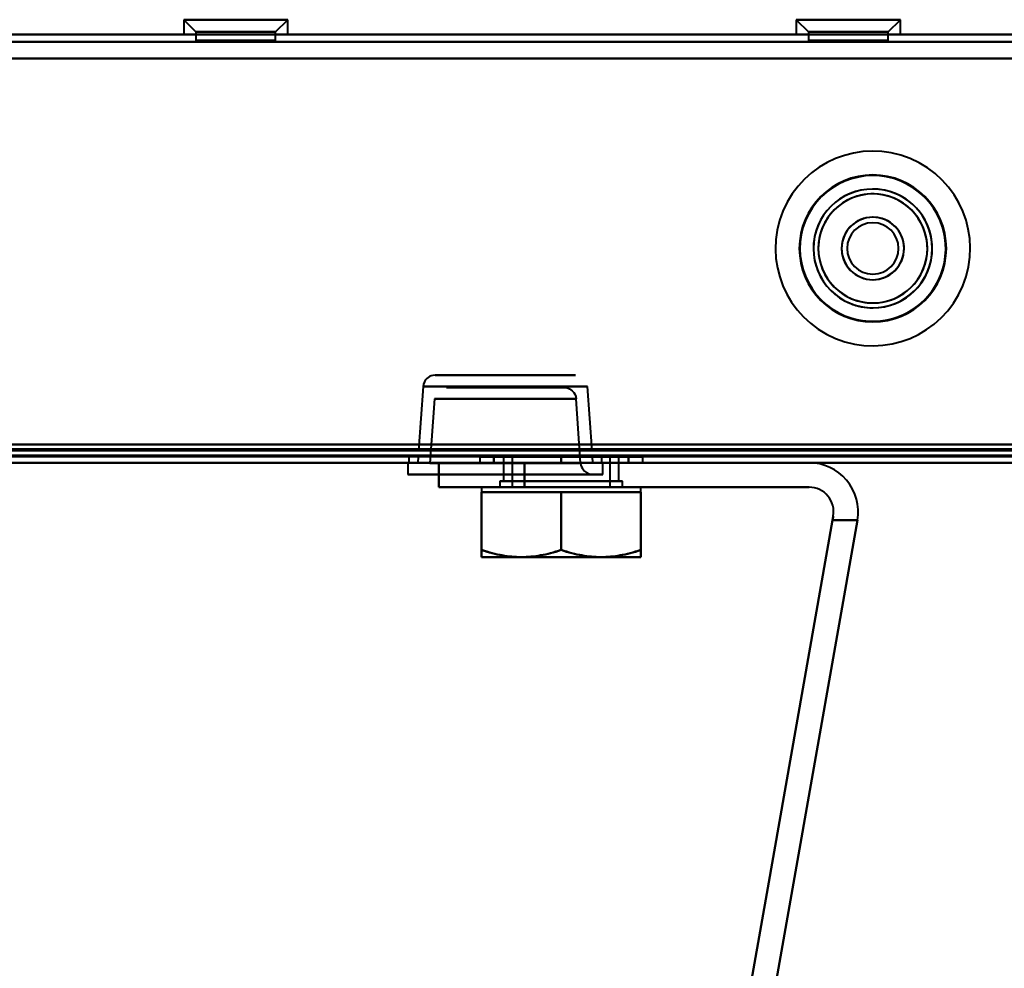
# Model space of a CAD drawing. Header units: millimetres. Extents: x -1352 to 2139, y -120 to 1010.
# Tile 7 of 77: x -422 to -341, y 87 to 165. Entities that reach past the tile are written whole.
import ezdxf

# ---------------------------------------------------------------- set-up
doc = ezdxf.new("R2010")
doc.units = ezdxf.units.MM
doc.layers.add('G-IMPT', color=8, linetype='Continuous', lineweight=40)

# ---------------------------------------------------------------- blocks, each defined once
blk = doc.blocks.new('NEXA 700 CALQUES_dwg-751640-Avant')
at = {"layer": 'G-IMPT'}
for p, q in [((-408.22, 164.552), (-408.22, 163.352)), ((-408.22, 164.552), (-407.22, 163.552)), ((-408.22, 164.552), (-408.22, 163.352)), ((-408.22, 164.552), (-407.22, 163.552)), ((-408.22, 164.552), (-400.289, 164.552)), ((-400.289, 164.552), (-408.22, 164.552)), ((-408.22, 164.552), (-400.289, 164.552)), ((-400.289, 164.552), (-408.22, 164.552)), ((-407.65, 164.552), (-399.72, 164.552)), ((-399.72, 164.552), (-407.65, 164.552)), ((-407.65, 164.552), (-399.72, 164.552)), ((-399.72, 164.552), (-407.65, 164.552)), ((-400.72, 163.552), (-399.72, 164.552)), ((-400.72, 163.552), (-399.72, 164.552)), ((-399.72, 163.352), (-399.72, 164.552)), ((-399.72, 163.352), (-399.72, 164.552)), ((-358.22, 164.552), (-358.22, 163.352)), ((-358.22, 164.552), (-357.22, 163.552)), ((-358.22, 164.552), (-358.22, 163.352)), ((-358.22, 164.552), (-357.22, 163.552)), ((-358.22, 164.552), (-350.289, 164.552)), ((-350.289, 164.552), (-358.22, 164.552)), ((-358.22, 164.552), (-350.289, 164.552)), ((-350.289, 164.552), (-358.22, 164.552)), ((-357.65, 164.552), (-349.72, 164.552)), ((-349.72, 164.552), (-357.65, 164.552)), ((-357.65, 164.552), (-349.72, 164.552)), ((-349.72, 164.552), (-357.65, 164.552)), ((-350.72, 163.552), (-349.72, 164.552)), ((-350.72, 163.552), (-349.72, 164.552)), ((-349.72, 163.352), (-349.72, 164.552)), ((-349.72, 163.352), (-349.72, 164.552)), ((496.93, 163.352), (-500.87, 163.352)), ((-400.289, 163.352), (-408.22, 163.352)), ((-400.289, 163.352), (-408.22, 163.352)), ((-408.22, 163.352), (-400.289, 163.352)), ((-408.22, 163.352), (-400.289, 163.352)), ((-399.72, 163.352), (-407.65, 163.352)), ((-399.72, 163.352), (-407.65, 163.352)), ((-407.65, 163.352), (-399.72, 163.352)), ((-407.65, 163.352), (-399.72, 163.352)), ((-407.22, 163.552), (-407.22, 162.852)), ((-407.22, 163.552), (-407.22, 162.852)), ((-407.22, 163.552), (-401.155, 163.552)), ((-401.155, 163.552), (-407.22, 163.552)), ((-407.22, 163.552), (-401.155, 163.552)), ((-401.155, 163.552), (-407.22, 163.552)), ((-406.784, 163.552), (-400.72, 163.552)), ((-400.72, 163.552), (-406.784, 163.552)), ((-406.784, 163.552), (-400.72, 163.552)), ((-400.72, 163.552), (-406.784, 163.552)), ((-400.72, 162.852), (-400.72, 163.552)), ((-400.72, 162.852), (-400.72, 163.552)), ((-350.289, 163.352), (-358.22, 163.352)), ((-350.289, 163.352), (-358.22, 163.352)), ((-358.22, 163.352), (-350.289, 163.352)), ((-358.22, 163.352), (-350.289, 163.352)), ((-349.72, 163.352), (-357.65, 163.352)), ((-349.72, 163.352), (-357.65, 163.352)), ((-357.65, 163.352), (-349.72, 163.352)), ((-357.65, 163.352), (-349.72, 163.352)), ((-357.22, 163.552), (-357.22, 162.852)), ((-357.22, 163.552), (-357.22, 162.852)), ((-357.22, 163.552), (-351.155, 163.552)), ((-351.155, 163.552), (-357.22, 163.552)), ((-357.22, 163.552), (-351.155, 163.552)), ((-351.155, 163.552), (-357.22, 163.552)), ((-356.784, 163.552), (-350.72, 163.552)), ((-350.72, 163.552), (-356.784, 163.552)), ((-356.784, 163.552), (-350.72, 163.552)), ((-350.72, 163.552), (-356.784, 163.552)), ((-350.72, 162.852), (-350.72, 163.552)), ((-350.72, 162.852), (-350.72, 163.552)), ((-400.72, 162.852), (-407.22, 162.852)), ((-400.72, 162.852), (-407.22, 162.852)), ((-407.22, 162.852), (-401.155, 162.852)), ((-400.72, 162.852), (-407.22, 162.852)), ((-400.72, 162.852), (-407.22, 162.852)), ((-407.22, 162.852), (-401.155, 162.852)), ((-406.784, 162.852), (-400.72, 162.852)), ((-406.784, 162.852), (-400.72, 162.852)), ((-401.155, 162.852), (-400.72, 162.852)), ((-401.155, 162.852), (-400.72, 162.852)), ((-350.72, 162.852), (-357.22, 162.852)), ((-350.72, 162.852), (-357.22, 162.852)), ((-357.22, 162.852), (-351.155, 162.852)), ((-350.72, 162.852), (-357.22, 162.852)), ((-350.72, 162.852), (-357.22, 162.852)), ((-357.22, 162.852), (-351.155, 162.852)), ((-356.784, 162.852), (-350.72, 162.852)), ((-356.784, 162.852), (-350.72, 162.852)), ((-351.155, 162.852), (-350.72, 162.852)), ((-351.155, 162.852), (-350.72, 162.852)), ((-376.252, 135.522), (-387.687, 135.522)), ((-376.252, 135.522), (-387.687, 135.522)), ((-387.687, 135.522), (-381.97, 135.522)), ((-381.97, 135.522), (-376.252, 135.522)), ((-381.97, 135.522), (-376.252, 135.522)), ((-388.685, 134.592), (-389.05, 129.372)), ((-381.97, 134.592), (-388.685, 134.592)), ((-388.685, 134.592), (-375.255, 134.592)), ((-388.685, 134.592), (-375.255, 134.592)), ((-386.755, 134.522), (-377.185, 134.522)), ((-386.755, 134.522), (-377.185, 134.522)), ((-381.97, 134.522), (-386.755, 134.522)), ((-381.97, 134.522), (-386.755, 134.522)), ((-375.255, 134.592), (-381.97, 134.592)), ((-375.255, 134.592), (-381.97, 134.592)), ((-377.185, 134.522), (-381.97, 134.522)), ((-374.89, 129.372), (-375.255, 134.592)), ((-387.752, 133.592), (-388.119, 128.353)), ((-387.752, 133.592), (-381.97, 133.592)), ((-387.752, 133.592), (-381.97, 133.592)), ((-376.187, 133.592), (-387.752, 133.592)), ((-376.187, 133.592), (-387.752, 133.592)), ((-381.97, 133.592), (-376.187, 133.592)), ((-375.821, 128.353), (-376.187, 133.592)), ((-500.87, 128.872), (496.93, 128.872)), ((-389.845, 128.872), (-389.845, 128.372)), ((-389.845, 128.872), (-374.095, 128.872)), ((-389.845, 128.872), (-374.095, 128.872)), ((-381.97, 128.872), (-389.845, 128.872)), ((-381.97, 128.872), (-389.845, 128.872)), ((-389.085, 128.872), (-389.12, 128.372)), ((-389.085, 128.872), (-374.855, 128.872)), ((-389.085, 128.872), (-374.855, 128.872)), ((-374.855, 128.872), (-389.085, 128.872)), ((-374.855, 128.872), (-389.085, 128.872)), ((-374.89, 129.372), (-389.05, 129.372)), ((-374.89, 129.372), (-389.05, 129.372)), ((-389.05, 129.372), (-374.89, 129.372)), ((-389.05, 129.372), (-374.89, 129.372)), ((-384.054, 128.852), (-384.054, 128.372)), ((-384.054, 128.852), (-384.054, 128.372)), ((-377.404, 128.852), (-384.054, 128.852)), ((-384.054, 128.852), (-370.754, 128.852)), ((-384.054, 128.852), (-370.754, 128.852)), ((-377.404, 128.852), (-384.054, 128.852)), ((-384.054, 128.852), (-370.754, 128.852)), ((-384.054, 128.852), (-370.754, 128.852)), ((-382.104, 128.852), (-382.104, 126.872)), ((-382.104, 128.852), (-382.104, 126.872)), ((-373.334, 128.852), (-382.104, 128.852)), ((-382.104, 128.852), (-372.704, 128.852)), ((-382.104, 128.852), (-372.704, 128.852)), ((-373.334, 128.852), (-382.104, 128.852)), ((-382.104, 128.852), (-372.704, 128.852)), ((-382.104, 128.852), (-372.704, 128.852)), ((-374.095, 128.872), (-381.97, 128.872)), ((-372.704, 128.852), (-381.474, 128.852)), ((-372.704, 128.852), (-381.474, 128.852)), ((-381.404, 128.852), (-381.404, 126.372)), ((-381.404, 128.852), (-381.404, 126.372)), ((-381.404, 128.852), (-373.94, 128.852)), ((-373.404, 128.852), (-381.404, 128.852)), ((-373.404, 128.852), (-381.404, 128.852)), ((-381.404, 128.852), (-373.94, 128.852)), ((-373.404, 128.852), (-381.404, 128.852)), ((-373.404, 128.852), (-381.404, 128.852)), ((-380.868, 128.852), (-373.404, 128.852)), ((-380.868, 128.852), (-373.404, 128.852)), ((-370.754, 128.852), (-377.404, 128.852)), ((-370.754, 128.852), (-377.404, 128.852)), ((-370.754, 128.852), (-377.404, 128.852)), ((-370.754, 128.852), (-377.404, 128.852)), ((-374.82, 128.372), (-374.855, 128.872)), ((-374.095, 128.372), (-374.095, 128.872)), ((-373.94, 128.852), (-373.404, 128.852)), ((-373.94, 128.852), (-373.404, 128.852)), ((-373.404, 126.372), (-373.404, 128.852)), ((-373.404, 126.372), (-373.404, 128.852)), ((-372.704, 128.852), (-373.334, 128.852)), ((-372.704, 128.852), (-373.334, 128.852)), ((-372.704, 126.872), (-372.704, 128.852)), ((-372.704, 126.872), (-372.704, 128.852)), ((-370.754, 128.372), (-370.754, 128.852)), ((-370.754, 128.372), (-370.754, 128.852)), ((-536.37, 128.372), (-227.57, 128.372)), ((-501.37, 128.372), (497.43, 128.372)), ((-389.92, 128.372), (-389.92, 127.422)), ((-389.92, 128.372), (-374.02, 128.372)), ((-389.92, 128.372), (-374.02, 128.372)), ((-374.02, 128.372), (-389.92, 128.372)), ((-374.02, 128.372), (-389.92, 128.372)), ((-374.095, 128.372), (-389.845, 128.372)), ((-374.095, 128.372), (-389.845, 128.372)), ((-389.845, 128.372), (-381.97, 128.372)), ((-374.82, 128.372), (-389.12, 128.372)), ((-374.82, 128.372), (-389.12, 128.372)), ((-389.12, 128.372), (-374.82, 128.372)), ((-389.12, 128.372), (-374.82, 128.372)), ((-388.119, 128.353), (-375.821, 128.353)), ((-388.119, 128.353), (-375.821, 128.353)), ((-381.97, 128.353), (-388.119, 128.353)), ((-381.97, 128.353), (-388.119, 128.353)), ((-387.404, 128.372), (-387.404, 126.372)), ((-387.404, 128.372), (-383.239, 128.372)), ((-387.404, 128.372), (-380.404, 128.372)), ((-383.239, 128.372), (-387.404, 128.372)), ((-380.404, 128.372), (-387.404, 128.372)), ((-384.054, 128.372), (-377.404, 128.372)), ((-370.754, 128.372), (-384.054, 128.372)), ((-370.754, 128.372), (-384.054, 128.372)), ((-384.054, 128.372), (-377.404, 128.372)), ((-370.754, 128.372), (-384.054, 128.372)), ((-370.754, 128.372), (-384.054, 128.372)), ((-383.239, 128.372), (-380.404, 128.372)), ((-380.404, 128.372), (-383.239, 128.372)), ((-381.97, 128.372), (-374.095, 128.372)), ((-381.97, 128.372), (-374.095, 128.372)), ((-375.821, 128.353), (-381.97, 128.353)), ((-377.404, 128.372), (-370.754, 128.372)), ((-377.404, 128.372), (-370.754, 128.372)), ((-377.404, 128.372), (-370.754, 128.372)), ((-377.404, 128.372), (-370.754, 128.372)), ((-374.02, 127.422), (-374.02, 128.372)), ((-389.92, 127.422), (-374.02, 127.422)), ((-389.92, 127.422), (-374.02, 127.422)), ((-374.02, 127.422), (-389.92, 127.422)), ((-374.02, 127.422), (-389.92, 127.422)), ((-389.116, 127.422), (-381.97, 127.422)), ((-389.116, 127.422), (-381.97, 127.422)), ((-374.823, 127.422), (-389.116, 127.422)), ((-374.823, 127.422), (-389.116, 127.422)), ((-381.97, 127.422), (-374.823, 127.422)), ((-380.404, 126.372), (-387.404, 126.372)), ((-387.404, 126.372), (-380.404, 126.372)), ((-387.404, 126.372), (-380.404, 126.372)), ((-380.404, 126.372), (-387.404, 126.372)), ((-383.904, 126.372), (-383.904, 125.972)), ((-383.904, 126.372), (-383.904, 125.972)), ((-383.904, 126.372), (-374.154, 126.372)), ((-383.904, 126.372), (-374.154, 126.372)), ((-374.154, 126.372), (-383.904, 126.372)), ((-374.154, 126.372), (-383.904, 126.372)), ((-382.404, 126.872), (-382.404, 126.372)), ((-382.404, 126.872), (-382.404, 126.372)), ((-382.404, 126.872), (-372.404, 126.872)), ((-382.404, 126.872), (-372.404, 126.872)), ((-372.404, 126.872), (-382.404, 126.872)), ((-372.404, 126.872), (-382.404, 126.872)), ((-382.404, 126.872), (-372.404, 126.872)), ((-382.404, 126.872), (-372.404, 126.872)), ((-372.404, 126.872), (-382.404, 126.872)), ((-372.404, 126.872), (-382.404, 126.872)), ((-372.404, 126.372), (-382.404, 126.372)), ((-372.404, 126.372), (-382.404, 126.372)), ((-382.404, 126.372), (-372.404, 126.372)), ((-382.404, 126.372), (-372.404, 126.372)), ((-372.404, 126.372), (-382.404, 126.372)), ((-372.404, 126.372), (-382.404, 126.372)), ((-382.404, 126.372), (-372.404, 126.372)), ((-382.404, 126.372), (-372.404, 126.372)), ((-382.104, 126.872), (-373.334, 126.872)), ((-375.054, 126.872), (-382.104, 126.872)), ((-382.104, 126.872), (-373.334, 126.872)), ((-375.054, 126.872), (-382.104, 126.872)), ((-381.474, 126.872), (-375.054, 126.872)), ((-381.474, 126.872), (-375.054, 126.872)), ((-373.94, 126.372), (-381.404, 126.372)), ((-381.404, 126.372), (-373.94, 126.372)), ((-373.94, 126.372), (-381.404, 126.372)), ((-381.404, 126.372), (-373.94, 126.372)), ((-373.404, 126.372), (-380.868, 126.372)), ((-380.868, 126.372), (-373.404, 126.372)), ((-373.404, 126.372), (-380.868, 126.372)), ((-380.868, 126.372), (-373.404, 126.372)), ((-380.654, 126.372), (-370.904, 126.372)), ((-380.654, 126.372), (-370.904, 126.372)), ((-370.904, 126.372), (-380.654, 126.372)), ((-370.904, 126.372), (-380.654, 126.372)), ((-372.704, 126.872), (-379.754, 126.872)), ((-372.704, 126.872), (-379.754, 126.872)), ((-375.054, 126.872), (-372.704, 126.872)), ((-375.054, 126.872), (-372.704, 126.872)), ((-372.404, 126.372), (-372.404, 126.872)), ((-372.404, 126.372), (-372.404, 126.872)), ((-370.904, 125.972), (-370.904, 126.372)), ((-370.904, 125.972), (-370.904, 126.372)), ((-383.904, 125.972), (-380.654, 125.972)), ((-383.904, 125.972), (-380.654, 125.972)), ((-383.904, 125.972), (-380.654, 125.972)), ((-383.904, 125.972), (-380.654, 125.972)), ((-380.654, 125.972), (-383.904, 125.972)), ((-380.654, 125.972), (-383.904, 125.972)), ((-380.654, 125.972), (-383.904, 125.972)), ((-380.654, 125.972), (-383.904, 125.972)), ((-380.654, 125.972), (-374.154, 125.972)), ((-380.654, 125.972), (-374.154, 125.972)), ((-380.654, 125.972), (-374.154, 125.972)), ((-380.654, 125.972), (-374.154, 125.972)), ((-374.154, 125.972), (-380.654, 125.972)), ((-374.154, 125.972), (-380.654, 125.972)), ((-374.154, 125.972), (-380.654, 125.972)), ((-374.154, 125.972), (-380.654, 125.972)), ((-374.154, 125.972), (-370.904, 125.972)), ((-374.154, 125.972), (-370.904, 125.972)), ((-374.154, 125.972), (-370.904, 125.972)), ((-374.154, 125.972), (-370.904, 125.972)), ((-370.904, 125.972), (-374.154, 125.972)), ((-370.904, 125.972), (-374.154, 125.972)), ((-370.904, 125.972), (-374.154, 125.972)), ((-370.904, 125.972), (-374.154, 125.972)), ((-383.904, 120.672), (-380.654, 120.672)), ((-383.904, 120.672), (-380.654, 120.672)), ((-383.904, 120.672), (-380.654, 120.672)), ((-383.904, 120.672), (-380.654, 120.672)), ((-380.654, 120.672), (-383.904, 120.672)), ((-380.654, 120.672), (-383.904, 120.672)), ((-380.654, 120.672), (-383.904, 120.672)), ((-380.654, 120.672), (-383.904, 120.672)), ((-380.654, 120.672), (-374.154, 120.672)), ((-380.654, 120.672), (-374.154, 120.672)), ((-380.654, 120.672), (-374.154, 120.672)), ((-380.654, 120.672), (-374.154, 120.672)), ((-374.154, 120.672), (-380.654, 120.672)), ((-374.154, 120.672), (-380.654, 120.672)), ((-374.154, 120.672), (-380.654, 120.672)), ((-374.154, 120.672), (-380.654, 120.672)), ((-374.154, 120.672), (-370.904, 120.672)), ((-374.154, 120.672), (-370.904, 120.672)), ((-374.154, 120.672), (-370.904, 120.672)), ((-374.154, 120.672), (-370.904, 120.672)), ((-370.904, 120.672), (-374.154, 120.672)), ((-370.904, 120.672), (-374.154, 120.672)), ((-370.904, 120.672), (-374.154, 120.672)), ((-370.904, 120.672), (-374.154, 120.672))]:
    blk.add_line(p, q, dxfattribs=at)
at = {"layer": 'G-IMPT', "flags": 128}
for points in [[(496.93, 163.352), (247.48, 163.352), (-1.97, 163.352), (-251.42, 163.352), (-500.87, 163.352)], [(-500.87, 163.352), (-251.42, 163.352), (-1.97, 163.352), (247.48, 163.352), (496.93, 163.352)], [(496.93, 163.352), (247.48, 163.352), (-1.97, 163.352), (-251.42, 163.352), (-500.87, 163.352)], [(-500.87, 163.352), (-251.42, 163.352), (-1.97, 163.352), (247.48, 163.352), (496.93, 163.352)], [(496.93, 162.752), (247.48, 162.752), (-1.97, 162.752), (-251.42, 162.752), (-500.87, 162.752)], [(-500.87, 162.752), (-251.42, 162.752), (-1.97, 162.752), (247.48, 162.752), (496.93, 162.752)], [(-500.87, 162.752), (-251.42, 162.752), (-1.97, 162.752), (247.48, 162.752), (496.93, 162.752)], [(496.93, 162.752), (247.48, 162.752), (-1.97, 162.752), (-251.42, 162.752), (-500.87, 162.752)], [(-501.37, 161.372), (-251.67, 161.372), (-1.97, 161.372), (247.73, 161.372), (497.43, 161.372)], [(497.43, 161.372), (247.73, 161.372), (-1.97, 161.372), (-251.67, 161.372), (-501.37, 161.372)], [(-500.87, 161.372), (-251.42, 161.372), (-1.97, 161.372), (247.48, 161.372), (496.93, 161.372)], [(496.93, 161.372), (247.48, 161.372), (-1.97, 161.372), (-251.42, 161.372), (-500.87, 161.372)], [(-500.87, 161.372), (-251.42, 161.372), (-1.97, 161.372), (247.48, 161.372), (496.93, 161.372)], [(496.93, 161.372), (247.48, 161.372), (-1.97, 161.372), (-251.42, 161.372), (-500.87, 161.372)], [(-500.87, 161.372), (-251.42, 161.372), (-1.97, 161.372), (247.48, 161.372), (496.93, 161.372)], [(496.93, 161.372), (247.48, 161.372), (-1.97, 161.372), (-251.42, 161.372), (-500.87, 161.372)], [(-387.703, 135.522), (-387.871, 135.505), (-388.022, 135.464), (-388.154, 135.407), (-388.366, 135.256), (-388.498, 135.107), (-388.575, 134.982), (-388.654, 134.779), (-388.685, 134.592)], [(-377.169, 134.522), (-377.001, 134.505), (-376.849, 134.464), (-376.718, 134.407), (-376.506, 134.256), (-376.374, 134.107), (-376.296, 133.982), (-376.218, 133.779), (-376.187, 133.592)], [(-535.87, 129.472), (-458.92, 129.472), (-381.97, 129.472), (-305.02, 129.472), (-228.07, 129.472)], [(-535.87, 129.472), (-458.92, 129.472), (-381.97, 129.472), (-305.02, 129.472), (-228.07, 129.472)], [(-228.07, 129.472), (-305.02, 129.472), (-381.97, 129.472), (-458.92, 129.472), (-535.87, 129.472)], [(-500.87, 129.852), (-251.42, 129.852), (-1.97, 129.852), (247.48, 129.852), (496.93, 129.852)], [(-500.87, 129.852), (-251.42, 129.852), (-1.97, 129.852), (247.48, 129.852), (496.93, 129.852)], [(496.93, 129.852), (247.48, 129.852), (-1.97, 129.852), (-251.42, 129.852), (-500.87, 129.852)], [(496.93, 129.852), (247.48, 129.852), (-1.97, 129.852), (-251.42, 129.852), (-500.87, 129.852)], [(496.93, 129.852), (247.48, 129.852), (-1.97, 129.852), (-251.42, 129.852), (-500.87, 129.852)], [(-500.87, 129.852), (-251.42, 129.852), (-1.97, 129.852), (247.48, 129.852), (496.93, 129.852)], [(-500.87, 129.852), (-251.42, 129.852), (-1.97, 129.852), (247.48, 129.852), (496.93, 129.852)], [(496.93, 129.852), (247.48, 129.852), (-1.97, 129.852), (-251.42, 129.852), (-500.87, 129.852)], [(496.93, 129.472), (247.48, 129.472), (-1.97, 129.472), (-251.42, 129.472), (-500.87, 129.472)], [(-500.87, 129.472), (-251.42, 129.472), (-1.97, 129.472), (247.48, 129.472), (496.93, 129.472)], [(-227.57, 128.972), (-304.77, 128.972), (-381.97, 128.972), (-459.17, 128.972), (-536.37, 128.972)], [(-227.57, 128.972), (-304.77, 128.972), (-381.97, 128.972), (-459.17, 128.972), (-536.37, 128.972)], [(-536.37, 128.972), (-459.17, 128.972), (-381.97, 128.972), (-304.77, 128.972), (-227.57, 128.972)], [(-536.37, 128.872), (-459.17, 128.872), (-381.97, 128.872), (-304.77, 128.872), (-227.57, 128.872)], [(-228.07, 129.372), (-305.02, 129.372), (-381.97, 129.372), (-458.92, 129.372), (-535.87, 129.372)], [(-535.87, 129.372), (-458.92, 129.372), (-381.97, 129.372), (-305.02, 129.372), (-228.07, 129.372)], [(-228.07, 129.372), (-305.02, 129.372), (-381.97, 129.372), (-458.92, 129.372), (-535.87, 129.372)], [(-228.07, 128.872), (-305.02, 128.872), (-381.97, 128.872), (-458.92, 128.872), (-535.87, 128.872)], [(-228.07, 128.872), (-305.02, 128.872), (-381.97, 128.872), (-458.92, 128.872), (-535.87, 128.872)], [(-535.87, 128.872), (-458.92, 128.872), (-381.97, 128.872), (-305.02, 128.872), (-228.07, 128.872)], [(-535.87, 128.872), (-458.92, 128.872), (-381.97, 128.872), (-305.02, 128.872), (-228.07, 128.872)], [(-535.87, 128.872), (-458.92, 128.872), (-381.97, 128.872), (-305.02, 128.872), (-228.07, 128.872)], [(-228.07, 128.872), (-305.02, 128.872), (-381.97, 128.872), (-458.92, 128.872), (-535.87, 128.872)], [(497.43, 128.972), (247.73, 128.972), (-1.97, 128.972), (-251.67, 128.972), (-501.37, 128.972)], [(-501.37, 128.972), (-251.67, 128.972), (-1.97, 128.972), (247.73, 128.972), (497.43, 128.972)], [(-501.37, 128.972), (-251.67, 128.972), (-1.97, 128.972), (247.73, 128.972), (497.43, 128.972)], [(497.43, 128.972), (247.73, 128.972), (-1.97, 128.972), (-251.67, 128.972), (-501.37, 128.972)], [(-501.37, 128.972), (-251.67, 128.972), (-1.97, 128.972), (247.73, 128.972), (497.43, 128.972)], [(497.43, 128.972), (247.73, 128.972), (-1.97, 128.972), (-251.67, 128.972), (-501.37, 128.972)], [(-501.37, 128.972), (-251.67, 128.972), (-1.97, 128.972), (247.73, 128.972), (497.43, 128.972)], [(497.43, 128.972), (247.73, 128.972), (-1.97, 128.972), (-251.67, 128.972), (-501.37, 128.972)], [(-501.37, 128.972), (-251.67, 128.972), (-1.97, 128.972), (247.73, 128.972), (497.43, 128.972)], [(497.43, 128.872), (247.73, 128.872), (-1.97, 128.872), (-251.67, 128.872), (-501.37, 128.872)], [(-501.37, 128.872), (-251.67, 128.872), (-1.97, 128.872), (247.73, 128.872), (497.43, 128.872)], [(497.43, 128.872), (247.73, 128.872), (-1.97, 128.872), (-251.67, 128.872), (-501.37, 128.872)], [(-500.97, 129.372), (-251.47, 129.372), (-1.97, 129.372), (247.53, 129.372), (497.03, 129.372)], [(497.03, 129.372), (247.53, 129.372), (-1.97, 129.372), (-251.47, 129.372), (-500.97, 129.372)], [(-500.97, 128.872), (-251.47, 128.872), (-1.97, 128.872), (247.53, 128.872), (497.03, 128.872)], [(497.03, 128.872), (247.53, 128.872), (-1.97, 128.872), (-251.47, 128.872), (-500.97, 128.872)], [(-500.97, 128.872), (-251.47, 128.872), (-1.97, 128.872), (247.53, 128.872), (497.03, 128.872)], [(497.03, 128.872), (247.53, 128.872), (-1.97, 128.872), (-251.47, 128.872), (-500.97, 128.872)], [(-500.87, 129.372), (-251.42, 129.372), (-1.97, 129.372), (247.48, 129.372), (496.93, 129.372)], [(496.93, 129.372), (247.48, 129.372), (-1.97, 129.372), (-251.42, 129.372), (-500.87, 129.372)], [(496.93, 128.872), (247.48, 128.872), (-1.97, 128.872), (-251.42, 128.872), (-500.87, 128.872)], [(-500.87, 128.872), (-251.42, 128.872), (-1.97, 128.872), (247.48, 128.872), (496.93, 128.872)], [(-500.87, 128.872), (-251.42, 128.872), (-1.97, 128.872), (247.48, 128.872), (496.93, 128.872)], [(496.93, 128.872), (247.48, 128.872), (-1.97, 128.872), (-251.42, 128.872), (-500.87, 128.872)], [(-500.87, 128.872), (-251.42, 128.872), (-1.97, 128.872), (247.48, 128.872), (496.93, 128.872)], [(496.93, 128.872), (247.48, 128.872), (-1.97, 128.872), (-251.42, 128.872), (-500.87, 128.872)], [(-382.904, 128.852), (-381.529, 128.852), (-380.154, 128.852), (-378.779, 128.852), (-377.404, 128.852)], [(-382.904, 128.372), (-382.904, 128.492), (-382.904, 128.612), (-382.904, 128.732), (-382.904, 128.852)], [(-377.404, 128.852), (-378.779, 128.852), (-380.154, 128.852), (-381.529, 128.852), (-382.904, 128.852)], [(-382.904, 128.852), (-382.904, 128.732), (-382.904, 128.612), (-382.904, 128.492), (-382.904, 128.372)], [(-382.904, 128.852), (-382.904, 128.732), (-382.904, 128.612), (-382.904, 128.492), (-382.904, 128.372)], [(-382.904, 128.372), (-382.904, 128.492), (-382.904, 128.612), (-382.904, 128.732), (-382.904, 128.852)], [(-377.404, 128.852), (-378.779, 128.852), (-380.154, 128.852), (-381.529, 128.852), (-382.904, 128.852)], [(-382.904, 128.852), (-381.529, 128.852), (-380.154, 128.852), (-378.779, 128.852), (-377.404, 128.852)], [(-382.904, 128.852), (-381.529, 128.852), (-380.154, 128.852), (-378.779, 128.852), (-377.404, 128.852)], [(-382.904, 128.372), (-382.904, 128.492), (-382.904, 128.612), (-382.904, 128.732), (-382.904, 128.852)], [(-377.404, 128.852), (-378.779, 128.852), (-380.154, 128.852), (-381.529, 128.852), (-382.904, 128.852)], [(-382.904, 128.852), (-382.904, 128.732), (-382.904, 128.612), (-382.904, 128.492), (-382.904, 128.372)], [(-382.904, 128.852), (-382.904, 128.732), (-382.904, 128.612), (-382.904, 128.492), (-382.904, 128.372)], [(-382.904, 128.372), (-382.904, 128.492), (-382.904, 128.612), (-382.904, 128.732), (-382.904, 128.852)], [(-377.404, 128.852), (-378.779, 128.852), (-380.154, 128.852), (-381.529, 128.852), (-382.904, 128.852)], [(-382.904, 128.852), (-381.529, 128.852), (-380.154, 128.852), (-378.779, 128.852), (-377.404, 128.852)], [(-377.404, 128.852), (-377.404, 128.732), (-377.404, 128.612), (-377.404, 128.492), (-377.404, 128.372)], [(-377.404, 128.852), (-376.029, 128.852), (-374.654, 128.852), (-373.279, 128.852), (-371.904, 128.852)], [(-377.404, 128.372), (-377.404, 128.492), (-377.404, 128.612), (-377.404, 128.732), (-377.404, 128.852)], [(-371.904, 128.852), (-373.279, 128.852), (-374.654, 128.852), (-376.029, 128.852), (-377.404, 128.852)], [(-377.404, 128.852), (-377.404, 128.732), (-377.404, 128.612), (-377.404, 128.492), (-377.404, 128.372)], [(-377.404, 128.372), (-377.404, 128.492), (-377.404, 128.612), (-377.404, 128.732), (-377.404, 128.852)], [(-377.404, 128.852), (-376.029, 128.852), (-374.654, 128.852), (-373.279, 128.852), (-371.904, 128.852)], [(-371.904, 128.852), (-373.279, 128.852), (-374.654, 128.852), (-376.029, 128.852), (-377.404, 128.852)], [(-377.404, 128.852), (-377.404, 128.732), (-377.404, 128.612), (-377.404, 128.492), (-377.404, 128.372)], [(-377.404, 128.852), (-376.029, 128.852), (-374.654, 128.852), (-373.279, 128.852), (-371.904, 128.852)], [(-377.404, 128.372), (-377.404, 128.492), (-377.404, 128.612), (-377.404, 128.732), (-377.404, 128.852)], [(-371.904, 128.852), (-373.279, 128.852), (-374.654, 128.852), (-376.029, 128.852), (-377.404, 128.852)], [(-377.404, 128.852), (-377.404, 128.732), (-377.404, 128.612), (-377.404, 128.492), (-377.404, 128.372)], [(-377.404, 128.372), (-377.404, 128.492), (-377.404, 128.612), (-377.404, 128.732), (-377.404, 128.852)], [(-377.404, 128.852), (-376.029, 128.852), (-374.654, 128.852), (-373.279, 128.852), (-371.904, 128.852)], [(-371.904, 128.852), (-373.279, 128.852), (-374.654, 128.852), (-376.029, 128.852), (-377.404, 128.852)], [(-371.904, 128.852), (-371.904, 128.732), (-371.904, 128.612), (-371.904, 128.492), (-371.904, 128.372)], [(-371.904, 128.852), (-371.904, 128.732), (-371.904, 128.612), (-371.904, 128.492), (-371.904, 128.372)], [(-371.904, 128.372), (-371.904, 128.492), (-371.904, 128.612), (-371.904, 128.732), (-371.904, 128.852)], [(-371.904, 128.372), (-371.904, 128.492), (-371.904, 128.612), (-371.904, 128.732), (-371.904, 128.852)], [(-371.904, 128.852), (-371.904, 128.732), (-371.904, 128.612), (-371.904, 128.492), (-371.904, 128.372)], [(-371.904, 128.852), (-371.904, 128.732), (-371.904, 128.612), (-371.904, 128.492), (-371.904, 128.372)], [(-371.904, 128.372), (-371.904, 128.492), (-371.904, 128.612), (-371.904, 128.732), (-371.904, 128.852)], [(-371.904, 128.372), (-371.904, 128.492), (-371.904, 128.612), (-371.904, 128.732), (-371.904, 128.852)], [(-536.37, 128.372), (-459.17, 128.372), (-381.97, 128.372), (-304.77, 128.372), (-227.57, 128.372)], [(-227.57, 128.372), (-304.77, 128.372), (-381.97, 128.372), (-459.17, 128.372), (-536.37, 128.372)], [(-536.37, 128.372), (-459.17, 128.372), (-381.97, 128.372), (-304.77, 128.372), (-227.57, 128.372)], [(-227.57, 128.372), (-304.77, 128.372), (-381.97, 128.372), (-459.17, 128.372), (-536.37, 128.372)], [(497.43, 128.372), (247.73, 128.372), (-1.97, 128.372), (-251.67, 128.372), (-501.37, 128.372)], [(-501.37, 128.372), (-251.67, 128.372), (-1.97, 128.372), (247.73, 128.372), (497.43, 128.372)], [(-383.239, 128.372), (-408.963, 128.372), (-434.687, 128.372), (-460.41, 128.372), (-486.134, 128.372)], [(-486.134, 128.372), (-460.41, 128.372), (-434.687, 128.372), (-408.963, 128.372), (-383.239, 128.372)], [(-481.97, 128.372), (-458.328, 128.372), (-434.687, 128.372), (-411.045, 128.372), (-387.404, 128.372)], [(-387.404, 128.372), (-411.045, 128.372), (-434.687, 128.372), (-458.328, 128.372), (-481.97, 128.372)], [(-481.97, 128.372), (-458.328, 128.372), (-434.687, 128.372), (-411.045, 128.372), (-387.404, 128.372)], [(-387.404, 128.372), (-411.045, 128.372), (-434.687, 128.372), (-458.328, 128.372), (-481.97, 128.372)], [(-387.404, 128.372), (-387.404, 127.872), (-387.404, 127.372), (-387.404, 126.872), (-387.404, 126.372)], [(-387.404, 126.372), (-387.404, 126.872), (-387.404, 127.372), (-387.404, 127.872), (-387.404, 128.372)], [(-387.404, 128.372), (-387.404, 127.872), (-387.404, 127.372), (-387.404, 126.872), (-387.404, 126.372)], [(-387.404, 126.372), (-387.404, 126.872), (-387.404, 127.372), (-387.404, 127.872), (-387.404, 128.372)], [(-387.404, 128.372), (-379.846, 128.372), (-372.287, 128.372), (-364.729, 128.372), (-357.171, 128.372)], [(-357.171, 128.372), (-364.729, 128.372), (-372.287, 128.372), (-379.846, 128.372), (-387.404, 128.372)], [(-387.404, 128.372), (-379.846, 128.372), (-372.287, 128.372), (-364.729, 128.372), (-357.171, 128.372)], [(-357.171, 128.372), (-364.729, 128.372), (-372.287, 128.372), (-379.846, 128.372), (-387.404, 128.372)], [(-357.171, 128.372), (-363.688, 128.372), (-370.205, 128.372), (-376.722, 128.372), (-383.239, 128.372)], [(-383.239, 128.372), (-376.722, 128.372), (-370.205, 128.372), (-363.688, 128.372), (-357.171, 128.372)], [(-377.404, 128.372), (-378.779, 128.372), (-380.154, 128.372), (-381.529, 128.372), (-382.904, 128.372)], [(-382.904, 128.372), (-381.529, 128.372), (-380.154, 128.372), (-378.779, 128.372), (-377.404, 128.372)], [(-377.404, 128.372), (-378.779, 128.372), (-380.154, 128.372), (-381.529, 128.372), (-382.904, 128.372)], [(-382.904, 128.372), (-381.529, 128.372), (-380.154, 128.372), (-378.779, 128.372), (-377.404, 128.372)], [(-377.404, 128.372), (-378.779, 128.372), (-380.154, 128.372), (-381.529, 128.372), (-382.904, 128.372)], [(-382.904, 128.372), (-381.529, 128.372), (-380.154, 128.372), (-378.779, 128.372), (-377.404, 128.372)], [(-377.404, 128.372), (-378.779, 128.372), (-380.154, 128.372), (-381.529, 128.372), (-382.904, 128.372)], [(-382.904, 128.372), (-381.529, 128.372), (-380.154, 128.372), (-378.779, 128.372), (-377.404, 128.372)], [(-380.404, 126.372), (-380.404, 126.872), (-380.404, 127.372), (-380.404, 127.872), (-380.404, 128.372)], [(-380.404, 128.372), (-380.404, 127.872), (-380.404, 127.372), (-380.404, 126.872), (-380.404, 126.372)], [(-357.171, 128.372), (-362.979, 128.372), (-368.787, 128.372), (-374.596, 128.372), (-380.404, 128.372)], [(-380.404, 128.372), (-380.404, 127.872), (-380.404, 127.372), (-380.404, 126.872), (-380.404, 126.372)], [(-380.404, 128.372), (-374.596, 128.372), (-368.787, 128.372), (-362.979, 128.372), (-357.171, 128.372)], [(-380.404, 126.372), (-380.404, 126.872), (-380.404, 127.372), (-380.404, 127.872), (-380.404, 128.372)], [(-380.404, 128.372), (-374.596, 128.372), (-368.787, 128.372), (-362.979, 128.372), (-357.171, 128.372)], [(-357.171, 128.372), (-362.979, 128.372), (-368.787, 128.372), (-374.596, 128.372), (-380.404, 128.372)], [(-371.904, 128.372), (-373.279, 128.372), (-374.654, 128.372), (-376.029, 128.372), (-377.404, 128.372)], [(-377.404, 128.372), (-376.029, 128.372), (-374.654, 128.372), (-373.279, 128.372), (-371.904, 128.372)], [(-371.904, 128.372), (-373.279, 128.372), (-374.654, 128.372), (-376.029, 128.372), (-377.404, 128.372)], [(-377.404, 128.372), (-376.029, 128.372), (-374.654, 128.372), (-373.279, 128.372), (-371.904, 128.372)], [(-371.904, 128.372), (-373.279, 128.372), (-374.654, 128.372), (-376.029, 128.372), (-377.404, 128.372)], [(-377.404, 128.372), (-376.029, 128.372), (-374.654, 128.372), (-373.279, 128.372), (-371.904, 128.372)], [(-371.904, 128.372), (-373.279, 128.372), (-374.654, 128.372), (-376.029, 128.372), (-377.404, 128.372)], [(-377.404, 128.372), (-376.029, 128.372), (-374.654, 128.372), (-373.279, 128.372), (-371.904, 128.372)], [(-375.821, 128.353), (-375.793, 128.181), (-375.742, 128.027), (-375.674, 127.897), (-375.506, 127.691), (-375.346, 127.57), (-375.214, 127.502), (-375.008, 127.439), (-374.839, 127.422)], [(353.232, 128.372), (175.631, 128.372), (-1.97, 128.372), (-179.57, 128.372), (-357.171, 128.372)], [(-357.171, 128.372), (-179.57, 128.372), (-1.97, 128.372), (175.631, 128.372), (353.232, 128.372)], [(-357.171, 128.372), (-179.57, 128.372), (-1.97, 128.372), (175.631, 128.372), (353.232, 128.372)], [(353.232, 128.372), (175.631, 128.372), (-1.97, 128.372), (-179.57, 128.372), (-357.171, 128.372)], [(-357.171, 128.372), (-179.57, 128.372), (-1.97, 128.372), (175.631, 128.372), (353.232, 128.372)], [(353.232, 128.372), (175.631, 128.372), (-1.97, 128.372), (-179.57, 128.372), (-357.171, 128.372)], [(-357.171, 126.372), (-362.979, 126.372), (-368.787, 126.372), (-374.596, 126.372), (-380.404, 126.372)], [(-380.404, 126.372), (-374.596, 126.372), (-368.787, 126.372), (-362.979, 126.372), (-357.171, 126.372)], [(-380.404, 126.372), (-374.596, 126.372), (-368.787, 126.372), (-362.979, 126.372), (-357.171, 126.372)], [(-357.171, 126.372), (-362.979, 126.372), (-368.787, 126.372), (-374.596, 126.372), (-380.404, 126.372)], [(-380.654, 125.972), (-381.466, 125.972), (-382.279, 125.972), (-383.091, 125.972), (-383.904, 125.972)], [(-383.904, 125.972), (-383.904, 124.792), (-383.904, 123.613), (-383.904, 122.433), (-383.904, 121.253)], [(-383.904, 121.253), (-383.904, 122.433), (-383.904, 123.613), (-383.904, 124.792), (-383.904, 125.972)], [(-383.904, 125.972), (-383.904, 124.792), (-383.904, 123.613), (-383.904, 122.433), (-383.904, 121.253)], [(-383.904, 121.253), (-383.904, 122.433), (-383.904, 123.613), (-383.904, 124.792), (-383.904, 125.972)], [(-383.904, 125.972), (-383.091, 125.972), (-382.279, 125.972), (-381.466, 125.972), (-380.654, 125.972)], [(-380.654, 125.972), (-381.466, 125.972), (-382.279, 125.972), (-383.091, 125.972), (-383.904, 125.972)], [(-383.904, 125.972), (-383.904, 124.792), (-383.904, 123.613), (-383.904, 122.433), (-383.904, 121.253)], [(-383.904, 121.253), (-383.904, 122.433), (-383.904, 123.613), (-383.904, 124.792), (-383.904, 125.972)], [(-383.904, 125.972), (-383.904, 124.792), (-383.904, 123.613), (-383.904, 122.433), (-383.904, 121.253)], [(-383.904, 121.253), (-383.904, 122.433), (-383.904, 123.613), (-383.904, 124.792), (-383.904, 125.972)], [(-383.904, 125.972), (-383.091, 125.972), (-382.279, 125.972), (-381.466, 125.972), (-380.654, 125.972)], [(-383.904, 125.972), (-383.091, 125.972), (-382.279, 125.972), (-381.466, 125.972), (-380.654, 125.972)], [(-380.654, 125.972), (-381.466, 125.972), (-382.279, 125.972), (-383.091, 125.972), (-383.904, 125.972)], [(-383.904, 125.972), (-383.091, 125.972), (-382.279, 125.972), (-381.466, 125.972), (-380.654, 125.972)], [(-380.654, 125.972), (-381.466, 125.972), (-382.279, 125.972), (-383.091, 125.972), (-383.904, 125.972)], [(-377.404, 125.972), (-378.216, 125.972), (-379.029, 125.972), (-379.841, 125.972), (-380.654, 125.972)], [(-380.654, 125.972), (-379.841, 125.972), (-379.029, 125.972), (-378.216, 125.972), (-377.404, 125.972)], [(-377.404, 125.972), (-378.216, 125.972), (-379.029, 125.972), (-379.841, 125.972), (-380.654, 125.972)], [(-380.654, 125.972), (-379.841, 125.972), (-379.029, 125.972), (-378.216, 125.972), (-377.404, 125.972)], [(-380.654, 125.972), (-379.841, 125.972), (-379.029, 125.972), (-378.216, 125.972), (-377.404, 125.972)], [(-377.404, 125.972), (-378.216, 125.972), (-379.029, 125.972), (-379.841, 125.972), (-380.654, 125.972)], [(-380.654, 125.972), (-379.841, 125.972), (-379.029, 125.972), (-378.216, 125.972), (-377.404, 125.972)], [(-377.404, 125.972), (-378.216, 125.972), (-379.029, 125.972), (-379.841, 125.972), (-380.654, 125.972)], [(-374.154, 125.972), (-374.966, 125.972), (-375.779, 125.972), (-376.591, 125.972), (-377.404, 125.972)], [(-377.404, 125.972), (-377.404, 124.792), (-377.404, 123.613), (-377.404, 122.433), (-377.404, 121.253)], [(-377.404, 121.253), (-377.404, 122.433), (-377.404, 123.613), (-377.404, 124.792), (-377.404, 125.972)], [(-377.404, 125.972), (-377.404, 124.792), (-377.404, 123.613), (-377.404, 122.433), (-377.404, 121.253)], [(-377.404, 121.253), (-377.404, 122.433), (-377.404, 123.613), (-377.404, 124.792), (-377.404, 125.972)], [(-377.404, 125.972), (-376.591, 125.972), (-375.779, 125.972), (-374.966, 125.972), (-374.154, 125.972)], [(-374.154, 125.972), (-374.966, 125.972), (-375.779, 125.972), (-376.591, 125.972), (-377.404, 125.972)], [(-377.404, 125.972), (-377.404, 124.792), (-377.404, 123.613), (-377.404, 122.433), (-377.404, 121.253)], [(-377.404, 121.253), (-377.404, 122.433), (-377.404, 123.613), (-377.404, 124.792), (-377.404, 125.972)], [(-377.404, 125.972), (-377.404, 124.792), (-377.404, 123.613), (-377.404, 122.433), (-377.404, 121.253)], [(-377.404, 121.253), (-377.404, 122.433), (-377.404, 123.613), (-377.404, 124.792), (-377.404, 125.972)], [(-377.404, 125.972), (-376.591, 125.972), (-375.779, 125.972), (-374.966, 125.972), (-374.154, 125.972)], [(-377.404, 125.972), (-376.591, 125.972), (-375.779, 125.972), (-374.966, 125.972), (-374.154, 125.972)], [(-374.154, 125.972), (-374.966, 125.972), (-375.779, 125.972), (-376.591, 125.972), (-377.404, 125.972)], [(-377.404, 125.972), (-376.591, 125.972), (-375.779, 125.972), (-374.966, 125.972), (-374.154, 125.972)], [(-374.154, 125.972), (-374.966, 125.972), (-375.779, 125.972), (-376.591, 125.972), (-377.404, 125.972)], [(-370.904, 125.972), (-371.716, 125.972), (-372.529, 125.972), (-373.341, 125.972), (-374.154, 125.972)], [(-374.154, 125.972), (-373.341, 125.972), (-372.529, 125.972), (-371.716, 125.972), (-370.904, 125.972)], [(-370.904, 125.972), (-371.716, 125.972), (-372.529, 125.972), (-373.341, 125.972), (-374.154, 125.972)], [(-374.154, 125.972), (-373.341, 125.972), (-372.529, 125.972), (-371.716, 125.972), (-370.904, 125.972)], [(-370.904, 125.972), (-371.716, 125.972), (-372.529, 125.972), (-373.341, 125.972), (-374.154, 125.972)], [(-374.154, 125.972), (-373.341, 125.972), (-372.529, 125.972), (-371.716, 125.972), (-370.904, 125.972)], [(-370.904, 125.972), (-371.716, 125.972), (-372.529, 125.972), (-373.341, 125.972), (-374.154, 125.972)], [(-374.154, 125.972), (-373.341, 125.972), (-372.529, 125.972), (-371.716, 125.972), (-370.904, 125.972)], [(-370.904, 121.253), (-370.904, 122.433), (-370.904, 123.613), (-370.904, 124.792), (-370.904, 125.972)], [(-370.904, 125.972), (-370.904, 124.792), (-370.904, 123.613), (-370.904, 122.433), (-370.904, 121.253)], [(-370.904, 121.253), (-370.904, 122.433), (-370.904, 123.613), (-370.904, 124.792), (-370.904, 125.972)], [(-370.904, 125.972), (-370.904, 124.792), (-370.904, 123.613), (-370.904, 122.433), (-370.904, 121.253)], [(-370.904, 121.253), (-370.904, 122.433), (-370.904, 123.613), (-370.904, 124.792), (-370.904, 125.972)], [(-370.904, 125.972), (-370.904, 124.792), (-370.904, 123.613), (-370.904, 122.433), (-370.904, 121.253)], [(-370.904, 121.253), (-370.904, 122.433), (-370.904, 123.613), (-370.904, 124.792), (-370.904, 125.972)], [(-370.904, 125.972), (-370.904, 124.792), (-370.904, 123.613), (-370.904, 122.433), (-370.904, 121.253)], [(-355.263, 123.678), (-355.247, 123.765), (-355.232, 123.851), (-355.217, 123.938), (-355.201, 124.025)], [(-355.201, 124.025), (-355.217, 123.938), (-355.232, 123.851), (-355.247, 123.765), (-355.263, 123.678)], [(-355.201, 124.025), (-355.217, 123.938), (-355.232, 123.851), (-355.247, 123.765), (-355.263, 123.678)], [(-355.263, 123.678), (-355.247, 123.765), (-355.232, 123.851), (-355.217, 123.938), (-355.201, 124.025)], [(-355.263, 123.678), (-360.553, 93.671), (-365.844, 63.665), (-371.135, 33.659), (-376.426, 3.653)], [(-376.426, 3.653), (-371.135, 33.659), (-365.844, 63.665), (-360.553, 93.671), (-355.263, 123.678)], [(-376.426, 3.653), (-371.135, 33.659), (-365.844, 63.665), (-360.553, 93.671), (-355.263, 123.678)], [(-355.263, 123.678), (-360.553, 93.671), (-365.844, 63.665), (-371.135, 33.659), (-376.426, 3.653)], [(-353.232, 123.678), (-358.538, 93.585), (-363.844, 63.492), (-369.15, 33.398), (-374.457, 3.305)], [(-374.457, 3.305), (-369.15, 33.398), (-363.844, 63.492), (-358.538, 93.585), (-353.232, 123.678)], [(-353.232, 123.678), (-358.538, 93.585), (-363.844, 63.492), (-369.15, 33.398), (-374.457, 3.305)], [(-374.457, 3.305), (-369.15, 33.398), (-363.844, 63.492), (-358.538, 93.585), (-353.232, 123.678)], [(-355.263, 123.678), (-354.755, 123.678), (-354.247, 123.678), (-353.739, 123.678), (-353.232, 123.678)], [(-353.232, 123.678), (-353.739, 123.678), (-354.247, 123.678), (-354.755, 123.678), (-355.263, 123.678)], [(-355.263, 123.678), (-354.755, 123.678), (-354.247, 123.678), (-353.739, 123.678), (-353.232, 123.678)], [(-353.232, 123.678), (-353.739, 123.678), (-354.247, 123.678), (-354.755, 123.678), (-355.263, 123.678)]]:
    blk.add_lwpolyline(points, dxfattribs=at)
at = {"layer": 'G-IMPT'}
for centre, radius, start, end in [((-351.97, 145.872), 7.95, 67.47733, 247.47733), ((-351.97, 145.872), 7.95, 67.47733, 247.47733), ((-351.97, 145.872), 7.95, 67.47733, 247.47733), ((-351.97, 145.872), 7.95, 67.47733, 247.47733), ((-351.97, 145.872), 7.95, 247.47733, 67.47733), ((-351.97, 145.872), 7.95, 247.47733, 67.47733), ((-351.97, 145.872), 7.95, 247.47733, 67.47733), ((-351.97, 145.872), 7.95, 247.47733, 67.47733), ((-351.97, 145.872), 6, 90, 180), ((-351.97, 145.872), 6, 90, 270), ((-351.97, 145.872), 6, 0, 180), ((-351.97, 145.872), 6, 90, 270), ((-351.97, 145.872), 6, 90, 270), ((-351.97, 145.872), 6, 90, 270), ((-351.97, 145.872), 5.95, 67.47733, 247.47733), ((-351.97, 145.872), 5.95, 67.47733, 247.47733), ((-351.97, 145.872), 5.95, 247.47733, 67.47733), ((-351.97, 145.872), 6, 270, 90), ((-351.97, 145.872), 6, 270, 90), ((-351.97, 145.872), 6, 270, 90), ((-351.97, 145.872), 6, 270, 90), ((-351.97, 145.872), 6, 360, 90), ((-351.97, 145.872), 5.95, 270, 67.47733), ((-351.97, 145.872), 4.85, 90, 270), ((-351.97, 145.872), 4.85, 67.47733, 247.47733), ((-351.97, 145.872), 4.85, 67.47733, 247.47733), ((-351.97, 145.872), 4.85, 67.47733, 247.47733), ((-351.97, 145.872), 4.45, 67.47733, 180), ((-351.97, 145.872), 4.45, 67.47733, 247.47733), ((-351.97, 145.872), 4.45, 0, 180), ((-351.97, 145.872), 4.45, 90, 270), ((-351.97, 145.872), 4.85, 247.47733, 67.47733), ((-351.97, 145.872), 4.85, 247.47733, 67.47733), ((-351.97, 145.872), 4.85, 270, 90), ((-351.97, 145.872), 4.85, 270, 67.47733), ((-351.97, 145.872), 4.45, 270, 90), ((-351.97, 145.872), 4.45, 247.47733, 67.47733), ((-351.97, 145.872), 4.45, 270, 67.47733), ((-351.97, 145.872), 2.55, 0, 180), ((-351.97, 145.872), 2.55, 67.47733, 247.47733), ((-351.97, 145.872), 2.55, 67.47733, 180), ((-351.97, 145.872), 2.55, 90, 270), ((-351.97, 145.872), 2.1, 90, 180), ((-351.97, 145.872), 2.1, 90, 180), ((-351.97, 145.872), 2.1, 0, 180), ((-351.97, 145.872), 2.1, 360, 180), ((-351.97, 145.872), 2.55, 247.47733, 67.47733), ((-351.97, 145.872), 2.55, 270, 90), ((-351.97, 145.872), 2.55, 270, 67.47733), ((-351.97, 145.872), 2.1, 270, 90), ((-351.97, 145.872), 2.1, 270, 90), ((-351.97, 145.872), 6, 180, 270), ((-351.97, 145.872), 6, 180, 0), ((-351.97, 145.872), 4.45, 180, 247.47733), ((-351.97, 145.872), 4.45, 180, 360), ((-351.97, 145.872), 2.55, 180, 360), ((-351.97, 145.872), 2.55, 180, 247.47733), ((-351.97, 145.872), 2.1, 180, 270), ((-351.97, 145.872), 2.1, 180, 270), ((-351.97, 145.872), 2.1, 180, 360), ((-351.97, 145.872), 2.1, 180, 0), ((-351.97, 145.872), 6, 270, 360), ((-351.97, 145.872), 2.55, 247.47733, 270), ((-351.97, 145.872), 4.45, 247.47733, 270), ((-351.97, 145.872), 4.85, 247.47733, 270), ((-351.97, 145.872), 5.95, 247.47733, 270), ((-357.171, 124.372), 4, 350, 90), ((-357.171, 124.372), 4, 350, 90), ((-357.171, 124.372), 4, 350, 90), ((-357.171, 124.372), 4, 350, 90), ((-357.171, 124.372), 2, 350, 90), ((-357.171, 124.372), 2, 350, 90), ((-357.171, 124.372), 2, 350, 90), ((-357.171, 124.372), 2, 350, 90)]:
    blk.add_arc(centre, radius, start, end, dxfattribs=at)
for points, knots in [([(-383.904, 121.253), (-383.905, 121.153), (-383.901, 120.979), (-383.898, 120.74), (-383.902, 120.671), (-383.904, 120.672)], [0, 0, 0, 0, 0.25, 0.5, 1, 1, 1, 1]), ([(-383.904, 120.672), (-383.902, 120.671), (-383.898, 120.74), (-383.901, 120.979), (-383.905, 121.153), (-383.904, 121.253)], [0, 0, 0, 0, 0.5, 0.75, 1, 1, 1, 1]), ([(-383.904, 121.253), (-383.905, 121.153), (-383.901, 120.979), (-383.898, 120.74), (-383.902, 120.671), (-383.904, 120.672)], [0, 0, 0, 0, 0.25, 0.5, 1, 1, 1, 1]), ([(-383.904, 120.672), (-383.902, 120.671), (-383.898, 120.74), (-383.901, 120.979), (-383.905, 121.153), (-383.904, 121.253)], [0, 0, 0, 0, 0.5, 0.75, 1, 1, 1, 1]), ([(-380.654, 120.672), (-381.176, 120.671), (-381.938, 120.74), (-383.023, 120.979), (-383.603, 121.153), (-383.904, 121.253)], [0, 0, 0, 0, 0.5, 0.75, 1, 1, 1, 1]), ([(-383.904, 121.253), (-383.603, 121.153), (-383.023, 120.979), (-381.938, 120.74), (-381.176, 120.671), (-380.654, 120.672)], [0, 0, 0, 0, 0.25, 0.5, 1, 1, 1, 1]), ([(-380.654, 120.672), (-381.176, 120.671), (-381.938, 120.74), (-383.023, 120.979), (-383.603, 121.153), (-383.904, 121.253)], [0, 0, 0, 0, 0.5, 0.75, 1, 1, 1, 1]), ([(-383.904, 121.253), (-383.603, 121.153), (-383.023, 120.979), (-381.938, 120.74), (-381.176, 120.671), (-380.654, 120.672)], [0, 0, 0, 0, 0.25, 0.5, 1, 1, 1, 1]), ([(-377.404, 121.253), (-377.706, 121.153), (-378.281, 120.979), (-379.364, 120.74), (-380.13, 120.671), (-380.654, 120.672)], [0, 0, 0, 0, 0.25, 0.5, 1, 1, 1, 1]), ([(-380.654, 120.672), (-380.13, 120.671), (-379.364, 120.74), (-378.281, 120.979), (-377.706, 121.153), (-377.404, 121.253)], [0, 0, 0, 0, 0.5, 0.75, 1, 1, 1, 1]), ([(-377.404, 121.253), (-377.706, 121.153), (-378.281, 120.979), (-379.364, 120.74), (-380.13, 120.671), (-380.654, 120.672)], [0, 0, 0, 0, 0.25, 0.5, 1, 1, 1, 1]), ([(-380.654, 120.672), (-380.13, 120.671), (-379.364, 120.74), (-378.281, 120.979), (-377.706, 121.153), (-377.404, 121.253)], [0, 0, 0, 0, 0.5, 0.75, 1, 1, 1, 1]), ([(-374.154, 120.672), (-374.678, 120.671), (-375.444, 120.74), (-376.526, 120.979), (-377.102, 121.153), (-377.404, 121.253)], [0, 0, 0, 0, 0.5, 0.75, 1, 1, 1, 1]), ([(-377.404, 121.253), (-377.102, 121.153), (-376.526, 120.979), (-375.444, 120.74), (-374.678, 120.671), (-374.154, 120.672)], [0, 0, 0, 0, 0.25, 0.5, 1, 1, 1, 1]), ([(-374.154, 120.672), (-374.678, 120.671), (-375.444, 120.74), (-376.526, 120.979), (-377.102, 121.153), (-377.404, 121.253)], [0, 0, 0, 0, 0.5, 0.75, 1, 1, 1, 1]), ([(-377.404, 121.253), (-377.102, 121.153), (-376.526, 120.979), (-375.444, 120.74), (-374.678, 120.671), (-374.154, 120.672)], [0, 0, 0, 0, 0.25, 0.5, 1, 1, 1, 1]), ([(-370.904, 121.253), (-371.205, 121.153), (-371.784, 120.979), (-372.869, 120.74), (-373.632, 120.671), (-374.154, 120.672)], [0, 0, 0, 0, 0.25, 0.5, 1, 1, 1, 1]), ([(-374.154, 120.672), (-373.632, 120.671), (-372.869, 120.74), (-371.784, 120.979), (-371.205, 121.153), (-370.904, 121.253)], [0, 0, 0, 0, 0.5, 0.75, 1, 1, 1, 1]), ([(-370.904, 121.253), (-371.205, 121.153), (-371.784, 120.979), (-372.869, 120.74), (-373.632, 120.671), (-374.154, 120.672)], [0, 0, 0, 0, 0.25, 0.5, 1, 1, 1, 1]), ([(-374.154, 120.672), (-373.632, 120.671), (-372.869, 120.74), (-371.784, 120.979), (-371.205, 121.153), (-370.904, 121.253)], [0, 0, 0, 0, 0.5, 0.75, 1, 1, 1, 1]), ([(-370.904, 120.672), (-370.906, 120.671), (-370.91, 120.74), (-370.907, 120.979), (-370.903, 121.153), (-370.904, 121.253)], [0, 0, 0, 0, 0.5, 0.75, 1, 1, 1, 1]), ([(-370.904, 121.253), (-370.903, 121.153), (-370.907, 120.979), (-370.91, 120.74), (-370.906, 120.671), (-370.904, 120.672)], [0, 0, 0, 0, 0.25, 0.5, 1, 1, 1, 1]), ([(-370.904, 120.672), (-370.906, 120.671), (-370.91, 120.74), (-370.907, 120.979), (-370.903, 121.153), (-370.904, 121.253)], [0, 0, 0, 0, 0.5, 0.75, 1, 1, 1, 1]), ([(-370.904, 121.253), (-370.903, 121.153), (-370.907, 120.979), (-370.91, 120.74), (-370.906, 120.671), (-370.904, 120.672)], [0, 0, 0, 0, 0.25, 0.5, 1, 1, 1, 1])]:
    blk.add_open_spline(points, degree=3, knots=knots, dxfattribs=at)
for points in [[(-383.904, 121.253), (-383.307, 121.054), (-382.2, 120.766), (-381.171, 120.673), (-380.654, 120.672)], [(-383.904, 120.672), (-383.904, 120.673), (-383.904, 120.766), (-383.904, 121.054), (-383.904, 121.253)], [(-383.904, 121.253), (-383.904, 121.054), (-383.904, 120.766), (-383.904, 120.673), (-383.904, 120.672)], [(-380.654, 120.672), (-381.171, 120.673), (-382.2, 120.766), (-383.307, 121.054), (-383.904, 121.253)], [(-383.904, 121.253), (-383.307, 121.054), (-382.2, 120.766), (-381.171, 120.673), (-380.654, 120.672)], [(-383.904, 120.672), (-383.904, 120.673), (-383.904, 120.766), (-383.904, 121.054), (-383.904, 121.253)], [(-383.904, 121.253), (-383.904, 121.054), (-383.904, 120.766), (-383.904, 120.673), (-383.904, 120.672)], [(-380.654, 120.672), (-381.171, 120.673), (-382.2, 120.766), (-383.307, 121.054), (-383.904, 121.253)], [(-380.654, 120.672), (-380.137, 120.673), (-379.108, 120.766), (-378.001, 121.054), (-377.404, 121.253)], [(-377.404, 121.253), (-378.001, 121.054), (-379.108, 120.766), (-380.137, 120.673), (-380.654, 120.672)], [(-380.654, 120.672), (-380.137, 120.673), (-379.108, 120.766), (-378.001, 121.054), (-377.404, 121.253)], [(-377.404, 121.253), (-378.001, 121.054), (-379.108, 120.766), (-380.137, 120.673), (-380.654, 120.672)], [(-377.404, 121.253), (-376.807, 121.054), (-375.7, 120.766), (-374.671, 120.673), (-374.154, 120.672)], [(-374.154, 120.672), (-374.671, 120.673), (-375.7, 120.766), (-376.807, 121.054), (-377.404, 121.253)], [(-377.404, 121.253), (-376.807, 121.054), (-375.7, 120.766), (-374.671, 120.673), (-374.154, 120.672)], [(-374.154, 120.672), (-374.671, 120.673), (-375.7, 120.766), (-376.807, 121.054), (-377.404, 121.253)], [(-374.154, 120.672), (-373.637, 120.673), (-372.608, 120.766), (-371.501, 121.054), (-370.904, 121.253)], [(-370.904, 121.253), (-371.501, 121.054), (-372.608, 120.766), (-373.637, 120.673), (-374.154, 120.672)], [(-374.154, 120.672), (-373.637, 120.673), (-372.608, 120.766), (-371.501, 121.054), (-370.904, 121.253)], [(-370.904, 121.253), (-371.501, 121.054), (-372.608, 120.766), (-373.637, 120.673), (-374.154, 120.672)], [(-370.904, 121.253), (-370.904, 121.054), (-370.904, 120.766), (-370.904, 120.673), (-370.904, 120.672)], [(-370.904, 120.672), (-370.904, 120.673), (-370.904, 120.766), (-370.904, 121.054), (-370.904, 121.253)], [(-370.904, 121.253), (-370.904, 121.054), (-370.904, 120.766), (-370.904, 120.673), (-370.904, 120.672)], [(-370.904, 120.672), (-370.904, 120.673), (-370.904, 120.766), (-370.904, 121.054), (-370.904, 121.253)]]:
    blk.add_open_spline(points, degree=3, dxfattribs=at)

msp = doc.modelspace()

# ---------------------------------------------------------------- linework, layer by layer
at = {"color": 94, "lineweight": 30}
for p, q in [((607.63, 128.372), (-611.57, 128.372)), ((-611.57, 128.372), (607.63, 128.372))]:
    msp.add_line(p, q, dxfattribs=at)

# ---------------------------------------------------------------- block references
at = {"layer": 'G-IMPT'}
msp.add_blockref('NEXA 700 CALQUES_dwg-751640-Avant', (0, 0), dxfattribs=at)

doc.saveas('drawing.dxf')
